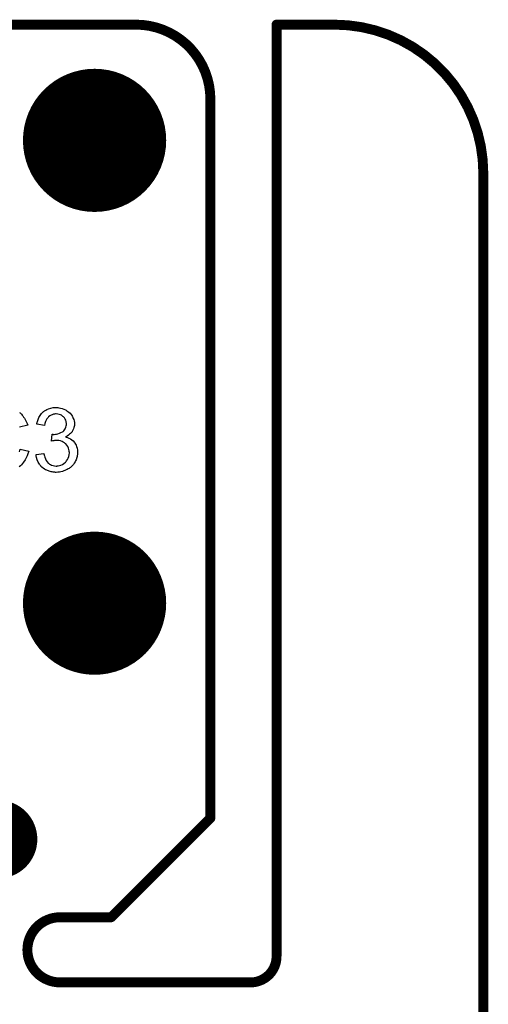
# Model space of a CAD drawing. Extents: x -0.07 to 0.95, y -0.15 to 1.54.
# Tile 21 of 21: x 0.67 to 0.95, y 0.95 to 1.54. Entities that reach past the tile are written whole.
import ezdxf

# ---------------------------------------------------------------- set-up
doc = ezdxf.new("R2010")
doc.units = 0
doc.layers.get('0').update_dxf_attribs({"linetype": 'CONTINUOUS'})
for name, color, linetype in [('gko', 6, 'CONTINUOUS'), ('gto', 2, 'CONTINUOUS'), ('gts', 1, 'CONTINUOUS')]:
    doc.layers.add(name, color=color, linetype=linetype)

# ---------------------------------------------------------------- blocks, each defined once
blk = doc.blocks.new('D31')
at = {"const_width": 0.003}
blk.add_lwpolyline([(-0.0015, 0, 1), (0.0015, 0, 1)], format="xyb", close=True, dxfattribs=at)
blk = doc.blocks.new('D36')
at = {"const_width": 0.0433}
blk.add_lwpolyline([(-0.02165, 0, 1), (0.02165, 0, 1)], format="xyb", close=True, dxfattribs=at)
blk = doc.blocks.new('D37')
at = {"const_width": 0.0237}
blk.add_lwpolyline([(-0.01185, 0, 1), (0.01185, 0, 1)], format="xyb", close=True, dxfattribs=at)

msp = doc.modelspace()

# ---------------------------------------------------------------- linework, layer by layer
at = {"layer": 'gko', "color": 6, "const_width": 0.006}
for points in [[(0.16, 1.54), (0.74, 1.54)], [(0.825, 1.54), (0.86, 1.54)], [(0.825, 0.9764), (0.825, 1.54)], [(0.785, 1.495), (0.785, 1.495)], [(0.785, 1.495), (0.785, 1.495)], [(0.785, 1.06), (0.785, 1.495)], [(0.95, 1.45), (0.95, 1.45)], [(0.95, 1.45), (0.95, 1.45)], [(0.95, -0.05), (0.95, 1.45)], [(0.725, 1), (0.785, 1.06)], [(0.6941, 1), (0.6941, 1)], [(0.6941, 1), (0.6941, 1)], [(0.6941, 1), (0.725, 1)], [(0.6941, 0.9606), (0.8093, 0.9606)], [(0.8093, 0.9606), (0.8093, 0.9606)], [(0.8093, 0.9606), (0.8093, 0.9606)]]:
    msp.add_lwpolyline(points, dxfattribs=at)
for points in [[(0.785, 1.495, 0.414214), (0.74, 1.54)], [(0.95, 1.45, 0.414214), (0.86, 1.54)], [(0.6941, 1, 1), (0.6941, 0.9606)], [(0.8093, 0.9606, 0.416066), (0.825, 0.9764)]]:
    msp.add_lwpolyline(points, format="xyb", dxfattribs=at)
at = {"layer": 'gto', "color": 2}
for points in [[(0.6697, 1.3054), (0.67, 1.3051), (0.6704, 1.3047), (0.6708, 1.3043), (0.6712, 1.3038), (0.6717, 1.3033), (0.6721, 1.3026), (0.6726, 1.3019), (0.6731, 1.3012), (0.6734, 1.3004), (0.6739, 1.2995), (0.6742, 1.2987), (0.6746, 1.2977), (0.6696, 1.2965)], [(0.6928, 1.3083), (0.6935, 1.3082), (0.6944, 1.308), (0.6954, 1.3078), (0.6964, 1.3074), (0.6974, 1.307), (0.6974, 1.307), (0.6975, 1.3069), (0.6978, 1.3068), (0.6983, 1.3064), (0.6989, 1.306), (0.6995, 1.3055), (0.7002, 1.3049), (0.7009, 1.3042), (0.7014, 1.3033), (0.7015, 1.3032), (0.7016, 1.3029), (0.7019, 1.3024), (0.7021, 1.3018), (0.7024, 1.3011), (0.7026, 1.3003), (0.7028, 1.2993), (0.7029, 1.2984), (0.7029, 1.2983), (0.7029, 1.2979), (0.7028, 1.2975), (0.7027, 1.2969), (0.7025, 1.2962), (0.7022, 1.2954), (0.7019, 1.2946), (0.7015, 1.2938), (0.7014, 1.2937), (0.7013, 1.2935), (0.7009, 1.2931), (0.7005, 1.2927), (0.6999, 1.2922), (0.6993, 1.2916), (0.6985, 1.2911), (0.6975, 1.2906), (0.6976, 1.2906), (0.6977, 1.2906), (0.6979, 1.2905), (0.6981, 1.2904), (0.6987, 1.2902), (0.6995, 1.2899), (0.7004, 1.2894), (0.7013, 1.2889), (0.7021, 1.2882), (0.7029, 1.2873), (0.7029, 1.2872), (0.7031, 1.2869), (0.7035, 1.2863), (0.7038, 1.2856), (0.7041, 1.2847), (0.7045, 1.2837), (0.7047, 1.2825), (0.7047, 1.2811), (0.7047, 1.2811), (0.7047, 1.2809), (0.7047, 1.2806), (0.7047, 1.2803), (0.7046, 1.2798), (0.7045, 1.2793), (0.7044, 1.2788), (0.7043, 1.2782), (0.7039, 1.2768), (0.7035, 1.2761), (0.7032, 1.2755), (0.7027, 1.2747), (0.7022, 1.274), (0.7017, 1.2733), (0.701, 1.2726), (0.701, 1.2726), (0.7009, 1.2725), (0.7006, 1.2723), (0.7004, 1.2721), (0.7, 1.2718), (0.6996, 1.2715), (0.6991, 1.2712), (0.6985, 1.2709), (0.6979, 1.2706), (0.6971, 1.2702), (0.6964, 1.27), (0.6956, 1.2697), (0.6947, 1.2695), (0.6938, 1.2693), (0.6928, 1.2692), (0.6918, 1.2691), (0.6913, 1.2691), (0.6909, 1.2692), (0.6905, 1.2692), (0.69, 1.2693), (0.6894, 1.2694), (0.6888, 1.2695), (0.6875, 1.2699), (0.6861, 1.2704), (0.6854, 1.2707), (0.6847, 1.2711), (0.684, 1.2716), (0.6834, 1.2721), (0.6833, 1.2722), (0.6832, 1.2723), (0.683, 1.2725), (0.6829, 1.2727), (0.6826, 1.273), (0.6823, 1.2733), (0.682, 1.2737), (0.6817, 1.2742), (0.6813, 1.2748), (0.681, 1.2753), (0.6804, 1.2767), (0.6799, 1.2782), (0.6797, 1.2791), (0.6796, 1.28), (0.6843, 1.2806), (0.6843, 1.2805), (0.6844, 1.2804), (0.6844, 1.2802), (0.6845, 1.2799), (0.6845, 1.2796), (0.6847, 1.2792), (0.6849, 1.2783), (0.6853, 1.2773), (0.6858, 1.2764), (0.6864, 1.2755), (0.687, 1.2747), (0.6872, 1.2747), (0.6874, 1.2745), (0.6878, 1.2742), (0.6884, 1.2739), (0.689, 1.2736), (0.6899, 1.2733), (0.6908, 1.2731), (0.6918, 1.273), (0.6921, 1.273), (0.6924, 1.2731), (0.693, 1.2731), (0.6938, 1.2733), (0.6946, 1.2736), (0.6956, 1.274), (0.6965, 1.2745), (0.6974, 1.2753), (0.6975, 1.2754), (0.6978, 1.2757), (0.6981, 1.2762), (0.6986, 1.2769), (0.699, 1.2777), (0.6994, 1.2787), (0.6996, 1.2798), (0.6998, 1.281), (0.6998, 1.2811), (0.6998, 1.2812), (0.6998, 1.2813), (0.6997, 1.2816), (0.6996, 1.2822), (0.6995, 1.2829), (0.6993, 1.2838), (0.6989, 1.2847), (0.6983, 1.2856), (0.6976, 1.2864), (0.6975, 1.2865), (0.6972, 1.2867), (0.6968, 1.2871), (0.6961, 1.2874), (0.6954, 1.2878), (0.6944, 1.2882), (0.6934, 1.2884), (0.6922, 1.2885), (0.6917, 1.2885), (0.6913, 1.2884), (0.6908, 1.2884), (0.6903, 1.2883), (0.6896, 1.2882), (0.6889, 1.288), (0.6894, 1.2922), (0.6897, 1.2922), (0.6899, 1.2921), (0.6906, 1.2921), (0.6913, 1.2922), (0.692, 1.2923), (0.6928, 1.2925), (0.6938, 1.2928), (0.6946, 1.2932), (0.6956, 1.2937), (0.6956, 1.2937), (0.6957, 1.2937), (0.696, 1.2939), (0.6964, 1.2943), (0.6968, 1.2948), (0.6973, 1.2955), (0.6976, 1.2964), (0.6979, 1.2973), (0.698, 1.2979), (0.698, 1.2985), (0.698, 1.2985), (0.698, 1.2986), (0.698, 1.2989), (0.6979, 1.2994), (0.6978, 1.3), (0.6976, 1.3007), (0.6973, 1.3014), (0.6969, 1.3021), (0.6963, 1.3028), (0.6962, 1.3028), (0.6959, 1.303), (0.6955, 1.3033), (0.695, 1.3037), (0.6944, 1.3039), (0.6936, 1.3042), (0.6927, 1.3044), (0.6917, 1.3045), (0.6913, 1.3045), (0.6908, 1.3044), (0.6901, 1.3043), (0.6894, 1.304), (0.6887, 1.3038), (0.6879, 1.3033), (0.6872, 1.3028), (0.6871, 1.3027), (0.6869, 1.3024), (0.6865, 1.302), (0.6862, 1.3015), (0.6858, 1.3008), (0.6854, 1.2999), (0.685, 1.2988), (0.6848, 1.2976), (0.6801, 1.2984), (0.6801, 1.2985), (0.6802, 1.2987), (0.6802, 1.2989), (0.6803, 1.2992), (0.6804, 1.2996), (0.6805, 1.3), (0.6809, 1.3011), (0.6814, 1.3023), (0.6821, 1.3035), (0.6829, 1.3047), (0.684, 1.3058), (0.684, 1.3058), (0.6842, 1.3059), (0.6843, 1.306), (0.6845, 1.3061), (0.6848, 1.3064), (0.6852, 1.3066), (0.6856, 1.3068), (0.6861, 1.3071), (0.6872, 1.3075), (0.6885, 1.308), (0.69, 1.3083), (0.6908, 1.3084), (0.6921, 1.3084), (0.6928, 1.3083)], [(0.6696, 1.2815), (0.6699, 1.2823), (0.6701, 1.2832), (0.6752, 1.282), (0.6752, 1.2819), (0.6752, 1.2817), (0.6751, 1.2813), (0.6749, 1.2809), (0.6747, 1.2804), (0.6745, 1.2798), (0.6742, 1.2791), (0.6739, 1.2784), (0.6731, 1.2768), (0.6721, 1.2753), (0.6715, 1.2745), (0.6709, 1.2737), (0.6702, 1.2731), (0.6694, 1.2724)]]:
    msp.add_lwpolyline(points, dxfattribs=at)

# ---------------------------------------------------------------- block references
at = {"layer": 'gko'}
for p in [(0.74, 1.54), (0.74, 1.54), (0.825, 1.54), (0.825, 1.54), (0.86, 1.54), (0.86, 1.54), (0.785, 1.495), (0.785, 1.495), (0.785, 1.495), (0.785, 1.495), (0.95, 1.45), (0.95, 1.45), (0.95, 1.45), (0.95, 1.45), (0.785, 1.06), (0.785, 1.06), (0.6941, 1), (0.6941, 1), (0.6941, 1), (0.6941, 1), (0.725, 1), (0.725, 1), (0.825, 0.9764), (0.825, 0.9764), (0.6941, 0.9606), (0.6941, 0.9606), (0.8093, 0.9606), (0.8093, 0.9606), (0.8093, 0.9606), (0.8093, 0.9606)]:
    msp.add_blockref('D31', p, dxfattribs=at)
at = {"layer": 'gts'}
for name, p in [('D36', (0.715, 1.47)), ('D36', (0.715, 1.19)), ('D37', (0.6567, 1.0472))]:
    msp.add_blockref(name, p, dxfattribs=at)

doc.saveas('drawing.dxf')
